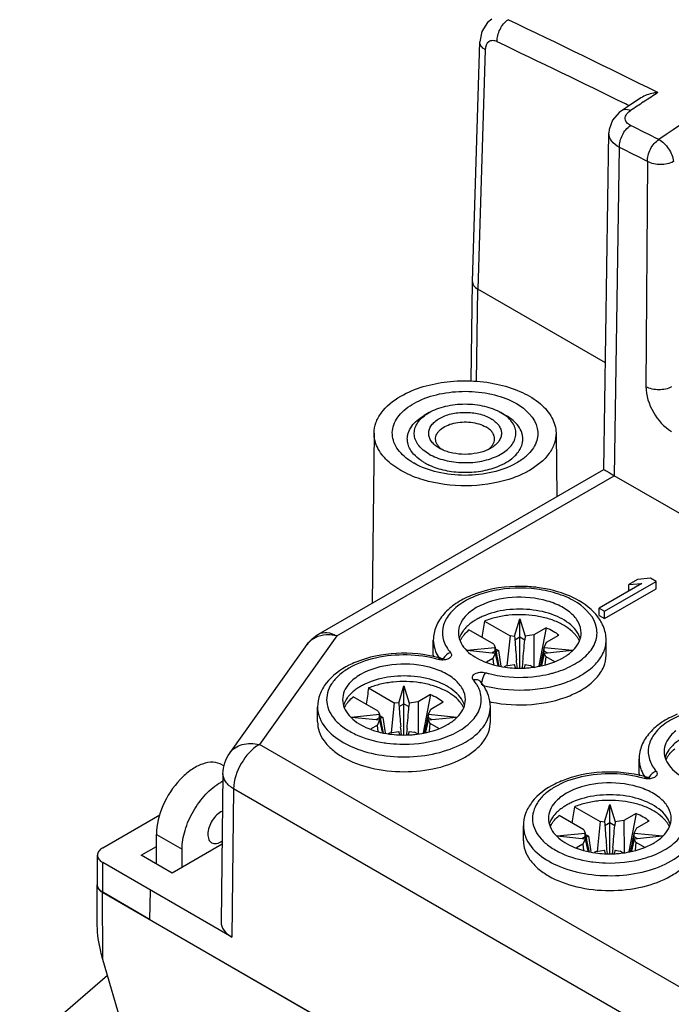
# Model space of a CAD drawing. Header units: millimetres. Extents: x 0 to 594, y 0 to 439.
# Tile 22 of 57: x 443 to 461, y 348 to 375. Entities that reach past the tile are written whole.
import ezdxf

# ---------------------------------------------------------------- set-up
doc = ezdxf.new("R2010")
doc.units = ezdxf.units.MM
doc.header["$LTSCALE"] = 32.67
doc.layers.get('0').update_dxf_attribs({"linetype": 'CONTINUOUS'})

msp = doc.modelspace()

# ---------------------------------------------------------------- linework, layer by layer
at = {"color": 7, "linetype": 'Continuous'}
for p, q in [((455.157, 368.102), (455.356, 374.69)), ((455.502, 374.477), (455.303, 367.892)), ((459.466, 372.943), (459.273, 372.817)), ((459.454, 372.936), (459.355, 372.985)), ((459.785, 373.152), (459.466, 372.943)), ((459.858, 373.041), (459.875, 373.052)), ((458.762, 362.934), (458.902, 372.193)), ((459.058, 362.764), (459.195, 371.79)), ((459.968, 371.405), (459.921, 365.214)), ((455.115, 365.372), (455.157, 368.099)), ((455.265, 365.355), (455.303, 367.892)), ((458.806, 365.87), (455.303, 367.892)), ((453.962, 364.503), (453.827, 364.425)), ((455.937, 364.503), (456.072, 364.425)), ((452.45, 363.941), (452.4, 359.265)), ((457.45, 363.941), (457.468, 362.192)), ((450.923, 358.413), (458.766, 362.941)), ((453.548, 363.109), (453.535, 363.116)), ((451.423, 358.363), (459.052, 362.768)), ((504.587, 336.479), (459.052, 362.768)), ((460.05, 359.947), (459.689, 359.912)), ((460.2, 359.86), (460.05, 359.947)), ((459.809, 359.808), (458.636, 359.13)), ((458.786, 359.043), (460.2, 359.86)), ((459.689, 359.912), (459.448, 359.773)), ((459.448, 359.773), (459.809, 359.808)), ((459.448, 359.599), (459.448, 359.773)), ((460.2, 359.656), (460.2, 359.86)), ((458.786, 358.839), (460.2, 359.656)), ((458.636, 358.926), (458.636, 359.13)), ((458.636, 359.13), (458.786, 359.043)), ((458.636, 358.926), (458.786, 358.839)), ((458.786, 358.839), (458.786, 359.043)), ((455.481, 358.771), (456.186, 358.365)), ((456.308, 358.355), (456.452, 358.829)), ((456.452, 357.489), (456.452, 358.829)), ((456.452, 358.829), (456.597, 358.355)), ((451.423, 358.363), (449.295, 355.38)), ((455.739, 358.133), (455.057, 358.527)), ((456.186, 358.365), (456.102, 357.545)), ((456.312, 358.35), (456.186, 358.365)), ((456.312, 358.35), (456.308, 358.355)), ((456.318, 358.259), (456.452, 358.337)), ((456.452, 358.337), (456.589, 358.258)), ((456.597, 358.355), (456.589, 358.258)), ((456.838, 358.393), (456.597, 358.355)), ((457.177, 358.589), (456.838, 358.393)), ((456.838, 358.393), (456.844, 357.513)), ((457.177, 358.589), (456.979, 357.539)), ((457.192, 358.189), (457.531, 358.385)), ((448.481, 355.144), (450.609, 358.127)), ((454.077, 357.839), (454.077, 358.248)), ((455.739, 358.133), (455.777, 358.049)), ((457.127, 358.049), (457.192, 358.189)), ((458.827, 357.839), (458.827, 358.248)), ((454.998, 357.97), (455.777, 358.049)), ((455.777, 357.882), (455.01, 357.96)), ((455.777, 357.947), (455.682, 357.892)), ((455.777, 357.882), (455.713, 357.743)), ((455.777, 357.947), (455.777, 358.049)), ((455.877, 357.548), (455.777, 357.947)), ((455.785, 358.01), (455.868, 357.962)), ((455.868, 357.962), (455.933, 357.537)), ((457.028, 357.548), (457.127, 357.947)), ((457.127, 357.947), (457.127, 358.049)), ((457.127, 358.049), (457.906, 357.97)), ((457.894, 357.96), (457.127, 357.882)), ((457.223, 357.892), (457.127, 357.947)), ((457.166, 357.799), (457.127, 357.882)), ((457.166, 357.799), (457.146, 357.57)), ((457.166, 357.799), (457.404, 357.661)), ((454.37, 357.752), (454.375, 357.754)), ((455.713, 357.743), (455.542, 357.644)), ((455.713, 357.743), (455.733, 357.575)), ((456.031, 357.519), (456.066, 357.539)), ((456.066, 357.539), (456.308, 357.576)), ((456.334, 357.489), (456.308, 357.576)), ((456.597, 357.576), (456.57, 357.489)), ((456.597, 357.576), (456.742, 357.554)), ((456.82, 357.509), (456.742, 357.554)), ((453.126, 356.518), (453.27, 356.992)), ((453.27, 355.652), (453.27, 356.992)), ((453.27, 356.992), (453.415, 356.518)), ((452.299, 356.934), (453.004, 356.528)), ((453.996, 356.752), (453.656, 356.556)), ((453.996, 356.752), (453.797, 355.702)), ((452.557, 356.296), (451.875, 356.689)), ((453.004, 356.528), (452.92, 355.707)), ((453.13, 356.513), (453.004, 356.528)), ((453.13, 356.513), (453.126, 356.518)), ((453.136, 356.422), (453.27, 356.5)), ((453.27, 356.5), (453.407, 356.421)), ((453.415, 356.518), (453.407, 356.421)), ((453.656, 356.556), (453.415, 356.518)), ((453.656, 356.556), (453.662, 355.676)), ((454.01, 356.352), (454.349, 356.548)), ((450.895, 356.002), (450.895, 356.41)), ((451.816, 356.133), (452.595, 356.212)), ((452.557, 356.296), (452.595, 356.212)), ((452.595, 356.11), (452.595, 356.212)), ((452.603, 356.173), (452.686, 356.125)), ((453.945, 356.212), (454.01, 356.352)), ((453.945, 356.11), (453.945, 356.212)), ((453.945, 356.212), (454.724, 356.133)), ((455.645, 356.002), (455.645, 356.41)), ((452.595, 356.045), (451.828, 356.123)), ((452.531, 355.906), (452.36, 355.807)), ((452.595, 356.11), (452.5, 356.055)), ((452.595, 356.045), (452.531, 355.906)), ((452.531, 355.906), (452.551, 355.738)), ((452.695, 355.711), (452.595, 356.11)), ((452.686, 356.125), (452.751, 355.7)), ((453.846, 355.711), (453.945, 356.11)), ((454.712, 356.123), (453.945, 356.045)), ((454.041, 356.055), (453.945, 356.11)), ((453.984, 355.962), (453.945, 356.045)), ((453.984, 355.962), (453.964, 355.733)), ((453.984, 355.962), (454.222, 355.824)), ((452.849, 355.682), (452.884, 355.702)), ((452.884, 355.702), (453.126, 355.739)), ((453.152, 355.652), (453.126, 355.739)), ((453.415, 355.739), (453.388, 355.652)), ((453.415, 355.739), (453.56, 355.717)), ((453.638, 355.672), (453.56, 355.717)), ((491.791, 330.846), (449.295, 355.38)), ((448.275, 354.821), (448.328, 354.79)), ((459.734, 354.573), (459.734, 354.982)), ((448.295, 354.576), (448.244, 350.5)), ((460.027, 354.486), (460.032, 354.488)), ((448.588, 354.162), (448.537, 350.087)), ((491.083, 329.628), (448.588, 354.162)), ((458.782, 353.252), (458.927, 353.726)), ((458.927, 352.386), (458.927, 353.726)), ((458.927, 353.726), (459.072, 353.252)), ((457.956, 353.668), (458.66, 353.262)), ((459.652, 353.486), (459.313, 353.29)), ((459.652, 353.486), (459.454, 352.436)), ((444.992, 352.542), (446.562, 353.449)), ((458.214, 353.03), (457.532, 353.424)), ((458.66, 353.262), (458.577, 352.442)), ((458.787, 353.247), (458.66, 353.262)), ((458.787, 353.247), (458.782, 353.252)), ((458.793, 353.156), (458.927, 353.234)), ((458.927, 353.234), (459.064, 353.155)), ((459.072, 353.252), (459.064, 353.155)), ((459.313, 353.29), (459.072, 353.252)), ((459.313, 353.29), (459.319, 352.41)), ((459.667, 353.086), (460.006, 353.282)), ((446.464, 352.095), (446.464, 352.91)), ((446.464, 352.91), (447.171, 352.501)), ((456.552, 352.736), (456.552, 353.145)), ((457.473, 352.867), (458.252, 352.946)), ((458.214, 353.03), (458.252, 352.946)), ((458.252, 352.844), (458.252, 352.946)), ((459.602, 352.946), (459.667, 353.086)), ((459.602, 352.844), (459.602, 352.946)), ((459.602, 352.946), (460.381, 352.867)), ((448.271, 352.639), (446.896, 351.845)), ((458.252, 352.779), (457.485, 352.857)), ((458.188, 352.64), (458.016, 352.541)), ((458.252, 352.844), (458.157, 352.789)), ((458.252, 352.779), (458.188, 352.64)), ((458.188, 352.64), (458.208, 352.472)), ((458.352, 352.445), (458.252, 352.844)), ((458.26, 352.907), (458.343, 352.859)), ((458.343, 352.859), (458.408, 352.434)), ((459.503, 352.445), (459.602, 352.844)), ((460.369, 352.857), (459.602, 352.779)), ((459.698, 352.789), (459.602, 352.844)), ((459.641, 352.696), (459.602, 352.779)), ((459.641, 352.696), (459.621, 352.467)), ((459.641, 352.696), (459.879, 352.558)), ((446.047, 352.335), (446.464, 352.576)), ((447.171, 352.004), (447.171, 352.501)), ((458.506, 352.416), (458.541, 352.436)), ((458.541, 352.436), (458.782, 352.473)), ((458.809, 352.386), (458.782, 352.473)), ((459.072, 352.473), (459.045, 352.386)), ((459.072, 352.473), (459.216, 352.451)), ((459.295, 352.406), (459.216, 352.451)), ((444.845, 351.522), (444.845, 352.338)), ((444.992, 351.318), (444.992, 352.134)), ((448.537, 350.087), (444.992, 352.134)), ((446.896, 351.845), (446.047, 352.335)), ((444.841, 350.399), (444.833, 351.52)), ((444.993, 349.467), (444.979, 351.318)), ((444.979, 351.318), (494.619, 322.659)), ((446.294, 350.562), (444.992, 351.318)), ((446.288, 350.562), (446.3, 351.379)), ((446.294, 350.562), (493.31, 323.418)), ((446.288, 345.02), (444.993, 349.467)), ((445.119, 349.034), (442.707, 346.945))]:
    msp.add_line(p, q, dxfattribs=at)
for points in [[(455.683, 375.314), (455.57, 375.222), (455.414, 374.98), (455.356, 374.69)], [(459.273, 372.817), (459.184, 372.75), (459, 372.536), (458.91, 372.285), (458.902, 372.192)]]:
    msp.add_lwpolyline(points, dxfattribs=at)
for centre, radius, start, end in [((291.918, 32.559), 380.052, 63.70954, 64.3999), ((292.063, 32.879), 379.023, 63.80821, 64.40018), ((556.549, 226.731), 174.285, 122.2682, 123.53248), ((556.679, 225.232), 176.697, 123.07412, 123.21988), ((557.126, 224.55), 177.513, 123.22657, 123.3652), ((287.295, 25.191), 387.562, 63.49225, 63.62004), ((287.192, 24.996), 387.105, 63.49172, 63.61952), ((455.706, 364.338), 1.385, 307.5731, 313.2474), ((454.7, 364.667), 1.769, 245.3638, 245.7177), ((454.716, 364.704), 1.809, 245.7201, 247.2498), ((455.178, 364.715), 1.821, 292.7538, 294.2729), ((456.461, 355.917), 3.807, 82.9168, 85.3092), ((456.099, 357.355), 1.683, 115.8702, 119.951), ((456.177, 357.198), 1.859, 114.0178, 115.9081), ((457.462, 358.026), 1.428, 37.3405, 44.1803), ((457.598, 358.131), 1.256, 30.0998, 37.3331), ((481.566, 360.021), 25.31, 183.7854, 183.9925), ((455.461, 357.917), 0.718, 150.1459, 153.4813), ((488.237, 360.511), 31.998, 184.0366, 185.0292), ((394.329, 363.277), 62.462, 354.83441, 355.3918), ((457.43, 357.91), 0.733, 26.5708, 32.6216), ((454.871, 357.839), 0.794, 179.9815, 183.7978), ((469.112, 360.444), 13.548, 190.1799, 192.3432), ((472.93, 361.589), 17.548, 192.1955, 193.3002), ((456.312, 356.75), 1.291, 110.1221, 113.4466), ((434.099, 362.54), 23.462, 347.7116, 348.9644), ((447.44, 359.79), 9.873, 346.9064, 348.8605), ((452.933, 355.225), 2.611, 112.2797, 116.7666), ((453.392, 354.638), 3.237, 74.0583, 75.0979), ((454.597, 357.619), 0.276, 151.8092, 158.0471), ((434.74, 355.171), 21.769, 6.1125, 6.6857), ((486.669, 354.245), 30.324, 173.5476, 173.8585), ((456.447, 360.311), 2.833, 262.1127, 267.1615), ((456.451, 360.388), 2.911, 267.143, 267.8915), ((456.452, 360.41), 2.933, 267.8922, 272.1095), ((456.453, 360.391), 2.914, 272.1096, 272.8572), ((456.456, 360.339), 2.862, 272.8492, 275.9666), ((456.547, 360.321), 3.087, 283.1778, 285.3598), ((452.917, 355.518), 1.683, 115.8702, 119.951), ((452.995, 355.361), 1.859, 114.0178, 115.9081), ((454.471, 356.533), 0.941, 27.0018, 33.331), ((454.33, 356.23), 1.363, 36.1801, 40.6309), ((452.279, 356.08), 0.718, 150.1459, 153.4813), ((478.384, 358.184), 25.31, 183.7854, 183.9925), ((454.248, 356.073), 0.733, 26.5708, 32.6216), ((456.392, 360.132), 3.66, 257.6859, 258.548), ((465.93, 358.607), 13.548, 190.1799, 192.3432), ((485.055, 358.674), 31.998, 184.0366, 185.0292), ((391.147, 361.44), 62.462, 354.83441, 355.3918), ((430.917, 360.703), 23.462, 347.7116, 348.9644), ((469.748, 359.752), 17.548, 192.1955, 193.3002), ((453.13, 354.913), 1.291, 110.1221, 113.4466), ((444.258, 357.953), 9.873, 346.9064, 348.8605), ((453.265, 358.474), 2.833, 262.1127, 267.1615), ((453.269, 358.551), 2.911, 267.143, 267.8915), ((453.27, 358.573), 2.933, 267.8922, 272.1095), ((431.558, 353.334), 21.769, 6.1125, 6.6857), ((483.487, 352.408), 30.324, 173.5476, 173.8585), ((453.271, 358.554), 2.914, 272.1096, 272.8572), ((453.274, 358.502), 2.862, 272.8492, 275.9666), ((453.249, 358.847), 3.458, 261.299, 262.5726), ((461.118, 354.651), 0.718, 150.1459, 153.4813), ((460.528, 354.573), 0.794, 179.9815, 183.7978), ((448.906, 353.172), 1.347, 117.0614, 120.0198), ((458.59, 351.96), 2.611, 112.2797, 116.7666), ((459.049, 351.372), 3.237, 74.0583, 75.0979), ((460.254, 354.353), 0.276, 151.8092, 158.0471), ((458.574, 352.252), 1.683, 115.8702, 119.951), ((458.652, 352.095), 1.859, 114.0178, 115.9081), ((484.041, 354.918), 25.31, 183.7854, 183.9925), ((459.905, 352.807), 0.733, 26.5708, 32.6216), ((457.936, 352.814), 0.718, 150.1459, 153.4813), ((471.587, 355.341), 13.548, 190.1799, 192.3432), ((490.712, 355.408), 31.998, 184.0366, 185.0292), ((396.804, 358.174), 62.462, 354.83441, 355.3918), ((436.574, 357.437), 23.462, 347.7116, 348.9644), ((475.405, 356.486), 17.548, 192.1955, 193.3002), ((458.787, 351.647), 1.291, 110.1221, 113.4466), ((449.915, 354.687), 9.873, 346.9064, 348.8605), ((458.922, 355.208), 2.833, 262.1127, 267.1615), ((458.926, 355.285), 2.911, 267.143, 267.8915), ((458.927, 355.307), 2.933, 267.8922, 272.1095), ((437.215, 350.068), 21.769, 6.1125, 6.6857), ((489.144, 349.142), 30.324, 173.5476, 173.8585), ((458.928, 355.288), 2.914, 272.1096, 272.8572), ((458.931, 355.236), 2.862, 272.8492, 275.9666), ((458.906, 355.581), 3.458, 261.299, 262.5726)]:
    msp.add_arc(centre, radius, start, end, dxfattribs=at)
for centre, major_axis, ratio, start_param, end_param in [((455.657, 368.096), (0.5, 0), 0.577166, 3.124534, 3.926843), ((455.657, 368.096), (0.5, 0), 0.577298, 3.133075, 3.926957), ((455.122, 340.148), (2.097, 25.077), 0.070395, 0.739655, 0.765981), ((451.94, 338.31), (2.097, 25.077), 0.070395, 0.739655, 0.765981), ((457.597, 335.045), (2.097, 25.077), 0.070395, 0.739655, 0.765981), ((445.333, 351.522), (0.5, 0), 0.577342, 3.018018, 3.926957), ((449.244, 350.495), (1, 0), 0.577313, 3.133967, 3.926948)]:
    msp.add_ellipse(centre, major_axis=major_axis, ratio=ratio, start_param=start_param, end_param=end_param, dxfattribs=at)
for points, knots in [([(455.832, 374.695), (455.826, 374.811), (455.887, 375.046), (456.037, 375.238), (456.134, 375.302)], [0, 0, 0, 0, 0.502568, 1, 1, 1, 1]), ([(455.502, 374.477), (455.46, 374.503), (455.388, 374.56), (455.355, 374.65), (455.356, 374.69)], [0, 0, 0, 0, 0.552259, 1, 1, 1, 1]), ([(455.832, 374.695), (455.793, 374.714), (455.715, 374.738), (455.548, 374.696), (455.505, 374.558), (455.502, 374.477)], [0, 0, 0, 0, 0.26958, 0.497498, 1, 1, 1, 1]), ([(460.251, 373.298), (460.209, 373.295), (460.047, 373.274), (459.887, 373.219), (459.785, 373.152)], [0, 0, 0, 0, 0.256155, 1, 1, 1, 1]), ([(459.273, 372.817), (459.287, 372.826), (459.36, 372.857), (459.444, 372.833), (459.499, 372.805)], [0, 0, 0, 0, 0.21729, 1, 1, 1, 1]), ([(459.357, 372.543), (459.345, 372.588), (459.367, 372.702), (459.45, 372.773), (459.499, 372.805)], [0, 0, 0, 0, 0.440452, 1, 1, 1, 1]), ([(459.195, 371.79), (459.189, 371.906), (459.252, 372.14), (459.401, 372.331), (459.498, 372.395)], [0, 0, 0, 0, 0.500603, 1, 1, 1, 1]), ([(459.498, 372.395), (459.48, 372.404), (459.421, 372.439), (459.371, 372.496), (459.357, 372.543)], [0, 0, 0, 0, 0.286032, 1, 1, 1, 1]), ([(459.195, 371.79), (459.112, 371.835), (458.967, 371.94), (458.901, 372.114), (458.902, 372.192)], [0, 0, 0, 0, 0.549169, 1, 1, 1, 1]), ([(459.968, 371.405), (459.962, 371.461), (459.979, 371.58), (460.041, 371.747), (460.14, 371.898), (460.227, 371.977), (460.272, 372.01)], [0, 0, 0, 0, 0.240019, 0.50084, 0.761762, 1, 1, 1, 1]), ([(460.272, 372.01), (460.383, 371.954), (460.563, 371.765), (460.667, 371.526), (460.675, 371.401)], [0, 0, 0, 0, 0.500095, 1, 1, 1, 1]), ([(460.675, 371.401), (460.57, 371.342), (460.321, 371.296), (460.073, 371.344), (459.968, 371.405)], [0, 0, 0, 0, 0.499394, 1, 1, 1, 1]), ([(453.182, 364.953), (453.567, 365.176), (454.256, 365.363), (455.185, 365.39), (455.887, 365.292), (456.513, 365.085), (457.015, 364.781), (457.358, 364.396), (457.448, 364.086), (457.449, 363.942)], [0, 0, 0, 0, 0.269282, 0.416656, 0.561299, 0.695344, 0.813067, 0.912874, 1, 1, 1, 1]), ([(453.276, 363.3), (453.156, 363.406), (453.004, 363.598), (452.939, 363.898), (452.972, 364.199), (453.217, 364.562), (453.708, 364.868), (454.342, 365.059), (455.05, 365.11), (455.745, 365.019), (456.177, 364.857), (456.364, 364.749)], [0, 0, 0, 0, 0.102023, 0.147632, 0.192775, 0.291695, 0.41317, 0.55596, 0.710179, 0.862446, 1, 1, 1, 1]), ([(459.921, 365.214), (459.92, 364.972), (460.082, 364.491), (460.413, 364.107), (460.622, 363.986)], [0, 0, 0, 0, 0.500569, 1, 1, 1, 1]), ([(460.628, 365.211), (460.523, 365.151), (460.274, 365.105), (460.026, 365.154), (459.921, 365.214)], [0, 0, 0, 0, 0.499429, 1, 1, 1, 1]), ([(452.45, 363.941), (452.451, 364.036), (452.487, 364.232), (452.699, 364.616), (452.976, 364.834), (453.182, 364.953)], [0, 0, 0, 0, 0.218398, 0.452389, 1, 1, 1, 1]), ([(453.962, 364.503), (454.029, 364.542), (454.177, 364.611), (454.418, 364.684), (454.679, 364.729), (454.95, 364.744), (455.22, 364.729), (455.481, 364.684), (455.722, 364.611), (455.87, 364.542), (455.937, 364.503)], [0, 0, 0, 0, 0.114153, 0.237324, 0.366973, 0.499998, 0.633023, 0.762674, 0.885842, 1, 1, 1, 1]), ([(456.364, 364.749), (456.62, 364.601), (456.989, 364.255), (456.934, 363.654), (456.76, 363.428), (456.655, 363.329)], [0, 0, 0, 0, 0.52071, 0.745927, 1, 1, 1, 1]), ([(453.362, 363.777), (453.362, 363.807), (453.367, 363.868), (453.399, 363.99), (453.48, 364.139), (453.631, 364.298), (453.757, 364.385), (453.827, 364.425)], [0, 0, 0, 0, 0.108163, 0.218365, 0.451368, 0.710421, 1, 1, 1, 1]), ([(453.962, 363.362), (453.906, 363.394), (453.803, 363.464), (453.677, 363.589), (453.591, 363.727), (453.549, 363.873), (453.553, 364.022), (453.605, 364.167), (453.7, 364.302), (453.784, 364.38), (453.832, 364.416)], [0, 0, 0, 0, 0.148166, 0.282111, 0.403393, 0.515909, 0.625698, 0.739571, 0.863202, 1, 1, 1, 1]), ([(453.832, 364.416), (453.842, 364.424), (453.884, 364.455), (453.928, 364.483), (453.962, 364.503)], [0, 0, 0, 0, 0.242955, 1, 1, 1, 1]), ([(454.242, 363.524), (454.199, 363.549), (454.119, 363.604), (454.024, 363.704), (453.964, 363.815), (453.943, 363.932), (453.964, 364.05), (454.024, 364.16), (454.119, 364.26), (454.245, 364.347), (454.397, 364.418), (454.569, 364.47), (454.756, 364.502), (454.95, 364.513), (455.143, 364.502), (455.33, 364.47), (455.502, 364.418), (455.608, 364.369), (455.657, 364.341)], [0, 0, 0, 0, 0.06038, 0.114392, 0.162974, 0.208346, 0.253718, 0.3023, 0.356315, 0.416695, 0.483281, 0.555128, 0.630753, 0.708347, 0.785941, 0.861567, 0.933411, 1, 1, 1, 1]), ([(453.962, 363.362), (454.026, 363.325), (454.167, 363.259), (454.395, 363.187), (454.642, 363.141), (454.9, 363.122), (455.16, 363.13), (455.412, 363.166), (455.649, 363.229), (455.861, 363.315), (456.043, 363.423), (456.188, 363.549), (456.276, 363.67), (456.32, 363.77), (456.341, 363.846), (456.349, 363.922), (456.344, 363.998), (456.327, 364.074), (456.287, 364.175), (456.205, 364.297), (456.117, 364.378), (456.067, 364.416)], [0, 0, 0, 0, 0.066366, 0.137799, 0.212982, 0.290289, 0.36794, 0.44413, 0.517162, 0.58558, 0.648331, 0.704962, 0.75586, 0.779633, 0.802618, 0.825164, 0.847655, 0.870482, 0.894006, 0.944202, 1, 1, 1, 1]), ([(455.657, 364.341), (455.701, 364.315), (455.78, 364.26), (455.875, 364.16), (455.935, 364.05), (455.956, 363.932), (455.935, 363.815), (455.875, 363.704), (455.78, 363.604), (455.701, 363.549), (455.657, 363.524)], [0, 0, 0, 0, 0.144905, 0.274526, 0.391117, 0.500003, 0.608888, 0.725477, 0.855101, 1, 1, 1, 1]), ([(456.067, 364.416), (456.057, 364.424), (456.016, 364.455), (455.972, 364.483), (455.937, 364.503)], [0, 0, 0, 0, 0.243078, 1, 1, 1, 1]), ([(456.537, 363.777), (456.537, 363.807), (456.532, 363.868), (456.5, 363.99), (456.419, 364.139), (456.268, 364.298), (456.142, 364.385), (456.072, 364.425)], [0, 0, 0, 0, 0.108163, 0.218364, 0.45137, 0.71041, 1, 1, 1, 1]), ([(454.139, 363.778), (454.139, 363.801), (454.145, 363.848), (454.172, 363.916), (454.216, 363.981), (454.299, 364.064), (454.44, 364.15), (454.643, 364.218), (454.871, 364.25), (455.105, 364.244), (455.327, 364.199), (455.463, 364.143), (455.523, 364.109)], [0, 0, 0, 0, 0.04286, 0.087489, 0.135322, 0.187286, 0.304551, 0.438222, 0.58257, 0.729726, 0.871318, 1, 1, 1, 1]), ([(455.76, 363.778), (455.76, 363.809), (455.749, 363.873), (455.7, 363.963), (455.623, 364.044), (455.558, 364.088), (455.523, 364.109)], [0, 0, 0, 0, 0.217771, 0.450953, 0.710189, 1, 1, 1, 1]), ([(453.802, 362.65), (453.609, 362.708), (453.254, 362.848), (452.813, 363.149), (452.519, 363.518), (452.448, 363.807), (452.45, 363.941)], [0, 0, 0, 0, 0.303794, 0.570039, 0.797797, 1, 1, 1, 1]), ([(453.382, 363.633), (453.378, 363.645), (453.367, 363.692), (453.362, 363.741), (453.362, 363.777)], [0, 0, 0, 0, 0.252913, 1, 1, 1, 1]), ([(454.316, 363.486), (454.289, 363.505), (454.24, 363.547), (454.183, 363.619), (454.147, 363.697), (454.139, 363.751), (454.139, 363.778)], [0, 0, 0, 0, 0.28305, 0.540004, 0.775966, 1, 1, 1, 1]), ([(455.583, 363.486), (455.61, 363.505), (455.659, 363.547), (455.716, 363.619), (455.752, 363.697), (455.76, 363.751), (455.76, 363.778)], [0, 0, 0, 0, 0.283045, 0.54003, 0.775985, 1, 1, 1, 1]), ([(456.518, 363.633), (456.521, 363.645), (456.532, 363.692), (456.537, 363.741), (456.537, 363.777)], [0, 0, 0, 0, 0.252914, 1, 1, 1, 1]), ([(457.449, 363.942), (457.451, 363.846), (457.417, 363.645), (457.207, 363.254), (456.926, 363.032), (456.717, 362.912)], [0, 0, 0, 0, 0.218466, 0.452147, 1, 1, 1, 1]), ([(453.535, 363.361), (453.499, 363.402), (453.437, 363.487), (453.395, 363.585), (453.382, 363.633)], [0, 0, 0, 0, 0.51917, 1, 1, 1, 1]), ([(454.316, 363.485), (454.31, 363.488), (454.285, 363.501), (454.26, 363.514), (454.242, 363.524)], [0, 0, 0, 0, 0.254535, 1, 1, 1, 1]), ([(455.582, 363.485), (455.488, 363.441), (455.279, 363.376), (454.95, 363.344), (454.67, 363.371), (454.46, 363.426), (454.362, 363.464), (454.316, 363.485)], [0, 0, 0, 0, 0.240146, 0.499795, 0.759439, 0.883217, 1, 1, 1, 1]), ([(455.657, 363.524), (455.651, 363.521), (455.626, 363.507), (455.602, 363.494), (455.582, 363.485)], [0, 0, 0, 0, 0.245558, 1, 1, 1, 1]), ([(456.364, 363.361), (456.4, 363.402), (456.463, 363.487), (456.504, 363.585), (456.518, 363.633)], [0, 0, 0, 0, 0.51917, 1, 1, 1, 1]), ([(453.535, 363.116), (453.511, 363.13), (453.421, 363.185), (453.335, 363.248), (453.276, 363.3)], [0, 0, 0, 0, 0.260126, 1, 1, 1, 1]), ([(453.827, 363.129), (453.798, 363.145), (453.693, 363.211), (453.596, 363.292), (453.535, 363.361)], [0, 0, 0, 0, 0.266816, 1, 1, 1, 1]), ([(455.927, 363.055), (455.956, 363.068), (456.063, 363.119), (456.165, 363.183), (456.234, 363.238)], [0, 0, 0, 0, 0.26337, 1, 1, 1, 1]), ([(456.234, 363.238), (456.246, 363.248), (456.292, 363.286), (456.335, 363.328), (456.364, 363.361)], [0, 0, 0, 0, 0.258637, 1, 1, 1, 1]), ([(456.551, 363.24), (456.535, 363.229), (456.471, 363.181), (456.404, 363.138), (456.351, 363.109)], [0, 0, 0, 0, 0.242503, 1, 1, 1, 1]), ([(456.351, 363.109), (456.151, 362.995), (455.689, 362.83), (454.95, 362.75), (454.211, 362.83), (453.748, 362.995), (453.548, 363.109)], [0, 0, 0, 0, 0.237489, 0.499979, 0.762448, 1, 1, 1, 1]), ([(453.827, 363.129), (453.838, 363.123), (453.882, 363.098), (453.927, 363.075), (453.962, 363.059)], [0, 0, 0, 0, 0.244827, 1, 1, 1, 1]), ([(454.016, 363.035), (454.086, 363.006), (454.231, 362.955), (454.541, 362.882), (454.95, 362.846), (455.358, 362.882), (455.668, 362.955), (455.813, 363.006), (455.883, 363.035)], [0, 0, 0, 0, 0.118015, 0.241966, 0.5, 0.758034, 0.881986, 1, 1, 1, 1]), ([(458.762, 362.939), (458.739, 362.951), (458.961, 362.825), (458.982, 362.809), (459.058, 362.764)], [0, 0, 0, 0, 0.228856, 1, 1, 1, 1]), ([(456.148, 362.666), (455.772, 362.547), (454.977, 362.436), (454.181, 362.537), (453.802, 362.65)], [0, 0, 0, 0, 0.499061, 1, 1, 1, 1]), ([(456.717, 362.912), (456.675, 362.887), (456.492, 362.789), (456.299, 362.713), (456.148, 362.666)], [0, 0, 0, 0, 0.23822, 1, 1, 1, 1]), ([(456.92, 359.648), (456.53, 359.699), (455.94, 359.682), (455.225, 359.473), (454.79, 359.241), (454.474, 358.944), (454.31, 358.591), (454.336, 358.215), (454.466, 358.003), (454.548, 357.908)], [0, 0, 0, 0, 0.316113, 0.464057, 0.595983, 0.709146, 0.806671, 0.899071, 1, 1, 1, 1]), ([(456.772, 359.711), (456.628, 359.723), (456.069, 359.738), (455.501, 359.634), (455.118, 359.475)], [0, 0, 0, 0, 0.258162, 1, 1, 1, 1]), ([(458.485, 359.021), (458.3, 359.213), (457.796, 359.52), (457.234, 359.657), (456.93, 359.695)], [0, 0, 0, 0, 0.465446, 1, 1, 1, 1]), ([(455.118, 359.475), (454.971, 359.414), (454.698, 359.273), (454.36, 358.988), (454.132, 358.641), (454.077, 358.376), (454.077, 358.248)], [0, 0, 0, 0, 0.280855, 0.537151, 0.773522, 1, 1, 1, 1]), ([(458.14, 358.452), (458.14, 358.549), (458.081, 358.76), (457.851, 359.021), (457.512, 359.227), (456.933, 359.42), (456.144, 359.46), (455.52, 359.291), (455.259, 359.141)], [0, 0, 0, 0, 0.087147, 0.18686, 0.304537, 0.438678, 0.730127, 1, 1, 1, 1]), ([(457.365, 357.344), (457.552, 357.395), (457.893, 357.524), (458.309, 357.815), (458.565, 358.183), (458.612, 358.766), (458.135, 359.261), (457.517, 359.534), (457.127, 359.622), (456.92, 359.648)], [0, 0, 0, 0, 0.147938, 0.275453, 0.38255, 0.47894, 0.698455, 0.841059, 1, 1, 1, 1]), ([(454.949, 358.894), (454.892, 358.83), (454.8, 358.693), (454.765, 358.529), (454.765, 358.452)], [0, 0, 0, 0, 0.523505, 1, 1, 1, 1]), ([(457.956, 358.567), (457.83, 358.71), (457.462, 358.943), (456.81, 359.107), (456.099, 359.108), (455.631, 358.99), (455.421, 358.896)], [0, 0, 0, 0, 0.212753, 0.469355, 0.743082, 1, 1, 1, 1]), ([(457.984, 358.392), (457.927, 358.46), (457.824, 358.552), (457.668, 358.655), (457.483, 358.752), (457.222, 358.85), (456.881, 358.923), (456.521, 358.954), (456.158, 358.94), (455.808, 358.882), (455.586, 358.813), (455.481, 358.771)], [0, 0, 0, 0, 0.099181, 0.153544, 0.210959, 0.333936, 0.465538, 0.602101, 0.739467, 0.8734, 1, 1, 1, 1]), ([(455.259, 358.814), (455.228, 358.796), (455.116, 358.726), (455.013, 358.64), (454.949, 358.567)], [0, 0, 0, 0, 0.2662, 1, 1, 1, 1]), ([(458.827, 358.248), (458.827, 358.381), (458.788, 358.562), (458.707, 358.721), (458.685, 358.76)], [0, 0, 0, 0, 0.744918, 1, 1, 1, 1]), ([(451.139, 358.391), (451.033, 358.386), (450.829, 358.341), (450.665, 358.206), (450.609, 358.127)], [0, 0, 0, 0, 0.521694, 1, 1, 1, 1]), ([(450.923, 358.413), (450.991, 358.452), (451.175, 358.48), (451.34, 358.411), (451.423, 358.363)], [0, 0, 0, 0, 0.449201, 1, 1, 1, 1]), ([(451.423, 358.363), (451.399, 358.369), (451.306, 358.388), (451.21, 358.395), (451.139, 358.391)], [0, 0, 0, 0, 0.256674, 1, 1, 1, 1]), ([(454.765, 358.452), (454.765, 358.374), (454.8, 358.211), (454.892, 358.073), (454.949, 358.009)], [0, 0, 0, 0, 0.47658, 1, 1, 1, 1]), ([(454.949, 358.567), (454.93, 358.546), (454.862, 358.462), (454.811, 358.364), (454.789, 358.289)], [0, 0, 0, 0, 0.265637, 1, 1, 1, 1]), ([(454.838, 358.274), (454.843, 358.282), (454.861, 358.312), (454.881, 358.341), (454.897, 358.362)], [0, 0, 0, 0, 0.245339, 1, 1, 1, 1]), ([(454.897, 358.362), (454.908, 358.377), (454.957, 358.436), (455.012, 358.489), (455.057, 358.527)], [0, 0, 0, 0, 0.239933, 1, 1, 1, 1]), ([(457.177, 358.589), (457.244, 358.563), (457.368, 358.505), (457.482, 358.427), (457.531, 358.385)], [0, 0, 0, 0, 0.524095, 1, 1, 1, 1]), ([(458.116, 358.289), (458.109, 358.313), (458.072, 358.415), (458.01, 358.506), (457.956, 358.567)], [0, 0, 0, 0, 0.237592, 1, 1, 1, 1]), ([(457.956, 358.009), (458.012, 358.073), (458.104, 358.211), (458.14, 358.374), (458.14, 358.452)], [0, 0, 0, 0, 0.523505, 1, 1, 1, 1]), ([(458.047, 358.305), (458.043, 358.313), (458.023, 358.343), (458.001, 358.371), (457.984, 358.392)], [0, 0, 0, 0, 0.245162, 1, 1, 1, 1]), ([(455.423, 357.012), (455.8, 356.907), (456.581, 356.825), (457.527, 356.984), (458.17, 357.28), (458.531, 357.555), (458.769, 357.882), (458.827, 358.131), (458.827, 358.248)], [0, 0, 0, 0, 0.291282, 0.577024, 0.704178, 0.81596, 0.912813, 1, 1, 1, 1]), ([(454.213, 357.714), (453.936, 357.793), (453.355, 357.874), (452.512, 357.796), (451.873, 357.569), (451.481, 357.293), (451.275, 357.063), (451.155, 356.808), (451.124, 356.443), (451.316, 356.087), (451.629, 355.822), (452.069, 355.575), (452.456, 355.47), (452.726, 355.429)], [0, 0, 0, 0, 0.150288, 0.302305, 0.439277, 0.49864, 0.551343, 0.598627, 0.64326, 0.737836, 0.794212, 0.857332, 1, 1, 1, 1]), ([(454.225, 357.766), (453.847, 357.867), (453.067, 357.938), (452.295, 357.786), (451.944, 357.641)], [0, 0, 0, 0, 0.507068, 1, 1, 1, 1]), ([(454.115, 358.005), (454.122, 357.983), (454.153, 357.894), (454.199, 357.81), (454.239, 357.751)], [0, 0, 0, 0, 0.242599, 1, 1, 1, 1]), ([(454.548, 357.908), (454.565, 357.887), (454.588, 357.823), (454.517, 357.74), (454.406, 357.701), (454.318, 357.697), (454.272, 357.702)], [0, 0, 0, 0, 0.190553, 0.399113, 0.679753, 1, 1, 1, 1]), ([(454.949, 358.009), (455.072, 357.869), (455.432, 357.64), (455.835, 357.535), (456.058, 357.504)], [0, 0, 0, 0, 0.453608, 1, 1, 1, 1]), ([(455.665, 356.546), (456.031, 356.472), (456.769, 356.432), (457.651, 356.618), (458.237, 356.915), (458.563, 357.183), (458.776, 357.495), (458.827, 357.729), (458.827, 357.839)], [0, 0, 0, 0, 0.296513, 0.580099, 0.705374, 0.815808, 0.912312, 1, 1, 1, 1]), ([(457.645, 357.763), (457.676, 357.78), (457.788, 357.85), (457.891, 357.937), (457.956, 358.009)], [0, 0, 0, 0, 0.2662, 1, 1, 1, 1]), ([(451.758, 357.557), (451.521, 357.437), (451.193, 357.201), (450.939, 356.762), (450.895, 356.524), (450.895, 356.409)], [0, 0, 0, 0, 0.530056, 0.769223, 1, 1, 1, 1]), ([(454.958, 356.615), (454.958, 356.712), (454.899, 356.923), (454.669, 357.184), (454.331, 357.39), (453.751, 357.583), (452.962, 357.623), (452.338, 357.454), (452.077, 357.304)], [0, 0, 0, 0, 0.087147, 0.18686, 0.304537, 0.438678, 0.730127, 1, 1, 1, 1]), ([(454.213, 357.714), (454.218, 357.721), (454.236, 357.739), (454.264, 357.755), (454.281, 357.75)], [0, 0, 0, 0, 0.32908, 1, 1, 1, 1]), ([(454.281, 357.75), (454.286, 357.749), (454.307, 357.745), (454.329, 357.744), (454.346, 357.746)], [0, 0, 0, 0, 0.201982, 1, 1, 1, 1]), ([(456.753, 357.493), (456.836, 357.502), (457.144, 357.548), (457.448, 357.649), (457.645, 357.763)], [0, 0, 0, 0, 0.267071, 1, 1, 1, 1]), ([(454.774, 356.73), (454.648, 356.873), (454.28, 357.106), (453.628, 357.269), (452.917, 357.271), (452.449, 357.153), (452.239, 357.059)], [0, 0, 0, 0, 0.212753, 0.469355, 0.743082, 1, 1, 1, 1]), ([(455.175, 357.159), (455.155, 357.182), (455.134, 357.258), (455.231, 357.341), (455.36, 357.373), (455.461, 357.366), (455.51, 357.352)], [0, 0, 0, 0, 0.184212, 0.398869, 0.689138, 1, 1, 1, 1]), ([(455.51, 357.352), (455.498, 357.338), (455.448, 357.263), (455.42, 357.176), (455.407, 357.107)], [0, 0, 0, 0, 0.210708, 1, 1, 1, 1]), ([(455.51, 357.352), (455.542, 357.343), (455.673, 357.308), (455.806, 357.281), (455.907, 357.266)], [0, 0, 0, 0, 0.244918, 1, 1, 1, 1]), ([(455.907, 357.266), (456.243, 357.214), (456.701, 357.21), (457.144, 357.29), (457.251, 357.315)], [0, 0, 0, 0, 0.754152, 1, 1, 1, 1]), ([(451.767, 357.057), (451.71, 356.993), (451.618, 356.856), (451.583, 356.692), (451.583, 356.615)], [0, 0, 0, 0, 0.523505, 1, 1, 1, 1]), ([(452.077, 356.977), (452.046, 356.959), (451.934, 356.889), (451.831, 356.803), (451.767, 356.73)], [0, 0, 0, 0, 0.2662, 1, 1, 1, 1]), ([(454.802, 356.555), (454.745, 356.623), (454.642, 356.715), (454.486, 356.818), (454.301, 356.915), (454.04, 357.012), (453.699, 357.086), (453.339, 357.117), (452.976, 357.103), (452.626, 357.045), (452.404, 356.976), (452.299, 356.934)], [0, 0, 0, 0, 0.099181, 0.153544, 0.210959, 0.333936, 0.465538, 0.602101, 0.739467, 0.8734, 1, 1, 1, 1]), ([(455.175, 357.159), (455.21, 357.169), (455.28, 357.176), (455.344, 357.141), (455.365, 357.117)], [0, 0, 0, 0, 0.536416, 1, 1, 1, 1]), ([(455.593, 356.726), (455.565, 356.808), (455.513, 356.914), (455.448, 357.01), (455.43, 357.034)], [0, 0, 0, 0, 0.744515, 1, 1, 1, 1]), ([(451.767, 356.73), (451.748, 356.709), (451.68, 356.625), (451.629, 356.527), (451.607, 356.452)], [0, 0, 0, 0, 0.265637, 1, 1, 1, 1]), ([(453.996, 356.752), (454.062, 356.726), (454.186, 356.668), (454.3, 356.59), (454.349, 356.548)], [0, 0, 0, 0, 0.524095, 1, 1, 1, 1]), ([(454.191, 355.509), (454.386, 355.563), (454.74, 355.7), (455.165, 356.012), (455.409, 356.411), (455.401, 356.705), (455.362, 356.832)], [0, 0, 0, 0, 0.310765, 0.575793, 0.796912, 1, 1, 1, 1]), ([(454.934, 356.452), (454.927, 356.476), (454.89, 356.577), (454.828, 356.669), (454.774, 356.73)], [0, 0, 0, 0, 0.237592, 1, 1, 1, 1]), ([(451.583, 356.615), (451.583, 356.537), (451.618, 356.374), (451.71, 356.236), (451.767, 356.172)], [0, 0, 0, 0, 0.47658, 1, 1, 1, 1]), ([(451.656, 356.437), (451.661, 356.445), (451.679, 356.475), (451.699, 356.504), (451.715, 356.525)], [0, 0, 0, 0, 0.245339, 1, 1, 1, 1]), ([(451.715, 356.525), (451.726, 356.54), (451.775, 356.599), (451.83, 356.652), (451.875, 356.689)], [0, 0, 0, 0, 0.239933, 1, 1, 1, 1]), ([(454.774, 356.172), (454.83, 356.236), (454.922, 356.374), (454.958, 356.537), (454.958, 356.615)], [0, 0, 0, 0, 0.523505, 1, 1, 1, 1]), ([(454.865, 356.468), (454.861, 356.475), (454.841, 356.505), (454.819, 356.534), (454.802, 356.555)], [0, 0, 0, 0, 0.245162, 1, 1, 1, 1]), ([(462.577, 356.382), (462.187, 356.433), (461.596, 356.416), (460.882, 356.207), (460.447, 355.975), (460.131, 355.679), (459.967, 355.325), (459.993, 354.949), (460.123, 354.737), (460.205, 354.642)], [0, 0, 0, 0, 0.316113, 0.464057, 0.595983, 0.709146, 0.806671, 0.899071, 1, 1, 1, 1]), ([(450.895, 356.409), (450.895, 356.332), (450.911, 356.229), (450.944, 356.132), (450.954, 356.108)], [0, 0, 0, 0, 0.744321, 1, 1, 1, 1]), ([(450.954, 356.108), (451.105, 355.722), (451.753, 355.286), (452.684, 355.053), (453.529, 355.018), (454.338, 355.153), (455.021, 355.442), (455.509, 355.86), (455.645, 356.239), (455.645, 356.41)], [0, 0, 0, 0, 0.220929, 0.364662, 0.517533, 0.666323, 0.798964, 0.908735, 1, 1, 1, 1]), ([(451.767, 356.172), (451.89, 356.032), (452.25, 355.802), (452.653, 355.698), (452.876, 355.667)], [0, 0, 0, 0, 0.453608, 1, 1, 1, 1]), ([(454.463, 355.926), (454.494, 355.943), (454.606, 356.013), (454.709, 356.099), (454.774, 356.172)], [0, 0, 0, 0, 0.2662, 1, 1, 1, 1]), ([(460.775, 356.209), (460.628, 356.148), (460.355, 356.008), (460.017, 355.722), (459.789, 355.375), (459.734, 355.11), (459.734, 354.982)], [0, 0, 0, 0, 0.280855, 0.537151, 0.773522, 1, 1, 1, 1]), ([(450.895, 356.003), (450.895, 355.912), (450.928, 355.724), (451.071, 355.461), (451.297, 355.223), (451.714, 354.936), (452.383, 354.695), (453.27, 354.598), (454.156, 354.694), (454.825, 354.936), (455.243, 355.223), (455.469, 355.46), (455.612, 355.723), (455.645, 355.911), (455.645, 356.002)], [0, 0, 0, 0, 0.045426, 0.094063, 0.148133, 0.208575, 0.346812, 0.499957, 0.653112, 0.791376, 0.851839, 0.90593, 0.954577, 1, 1, 1, 1]), ([(453.571, 355.656), (453.654, 355.665), (453.962, 355.711), (454.266, 355.811), (454.463, 355.926)], [0, 0, 0, 0, 0.267071, 1, 1, 1, 1]), ([(460.606, 355.628), (460.549, 355.564), (460.457, 355.427), (460.422, 355.263), (460.422, 355.186)], [0, 0, 0, 0, 0.523505, 1, 1, 1, 1]), ([(448.481, 355.144), (448.561, 355.256), (448.832, 355.43), (449.142, 355.416), (449.295, 355.38)], [0, 0, 0, 0, 0.465007, 1, 1, 1, 1]), ([(449.295, 355.38), (449.087, 355.259), (448.756, 354.879), (448.59, 354.404), (448.588, 354.162)], [0, 0, 0, 0, 0.499443, 1, 1, 1, 1]), ([(452.802, 355.418), (452.919, 355.403), (453.383, 355.366), (453.856, 355.416), (454.191, 355.509)], [0, 0, 0, 0, 0.252997, 1, 1, 1, 1]), ([(460.916, 355.548), (460.885, 355.53), (460.773, 355.46), (460.67, 355.374), (460.606, 355.301)], [0, 0, 0, 0, 0.2662, 1, 1, 1, 1]), ([(460.422, 355.186), (460.422, 355.108), (460.457, 354.945), (460.549, 354.807), (460.606, 354.743)], [0, 0, 0, 0, 0.47658, 1, 1, 1, 1]), ([(460.606, 355.301), (460.587, 355.28), (460.519, 355.196), (460.468, 355.099), (460.446, 355.023)], [0, 0, 0, 0, 0.265637, 1, 1, 1, 1]), ([(460.495, 355.008), (460.5, 355.016), (460.518, 355.046), (460.538, 355.075), (460.554, 355.096)], [0, 0, 0, 0, 0.245339, 1, 1, 1, 1]), ([(460.554, 355.096), (460.565, 355.111), (460.613, 355.17), (460.669, 355.223), (460.714, 355.261)], [0, 0, 0, 0, 0.239933, 1, 1, 1, 1]), ([(448.275, 354.821), (448.2, 354.864), (448.012, 354.913), (447.709, 354.852), (447.399, 354.683), (446.993, 354.323), (446.612, 353.733), (446.464, 353.178), (446.464, 352.91)], [0, 0, 0, 0, 0.087148, 0.186861, 0.304538, 0.438679, 0.730126, 1, 1, 1, 1]), ([(448.588, 354.162), (448.505, 354.211), (448.362, 354.321), (448.294, 354.498), (448.295, 354.576)], [0, 0, 0, 0, 0.551788, 1, 1, 1, 1]), ([(459.87, 354.448), (459.593, 354.527), (459.012, 354.608), (458.169, 354.53), (457.529, 354.303), (457.138, 354.027), (456.932, 353.797), (456.812, 353.542), (456.781, 353.178), (456.972, 352.821), (457.286, 352.556), (457.726, 352.309), (458.113, 352.204), (458.383, 352.163)], [0, 0, 0, 0, 0.150288, 0.302305, 0.439277, 0.49864, 0.551343, 0.598627, 0.64326, 0.737836, 0.794212, 0.857332, 1, 1, 1, 1]), ([(459.882, 354.5), (459.504, 354.601), (458.724, 354.672), (457.952, 354.52), (457.6, 354.376)], [0, 0, 0, 0, 0.507068, 1, 1, 1, 1]), ([(459.772, 354.739), (459.778, 354.717), (459.81, 354.628), (459.856, 354.544), (459.896, 354.485)], [0, 0, 0, 0, 0.242599, 1, 1, 1, 1]), ([(460.205, 354.642), (460.222, 354.621), (460.245, 354.557), (460.173, 354.474), (460.063, 354.435), (459.975, 354.431), (459.929, 354.436)], [0, 0, 0, 0, 0.190553, 0.399113, 0.679753, 1, 1, 1, 1]), ([(460.606, 354.743), (460.729, 354.603), (461.089, 354.374), (461.492, 354.269), (461.715, 354.239)], [0, 0, 0, 0, 0.453608, 1, 1, 1, 1]), ([(447.171, 352.501), (447.171, 352.675), (447.237, 353.042), (447.464, 353.557), (447.797, 354.012), (448.082, 354.252), (448.232, 354.339)], [0, 0, 0, 0, 0.237249, 0.499996, 0.762782, 1, 1, 1, 1]), ([(457.414, 354.291), (457.177, 354.171), (456.85, 353.936), (456.596, 353.496), (456.552, 353.258), (456.552, 353.143)], [0, 0, 0, 0, 0.530056, 0.769223, 1, 1, 1, 1]), ([(460.615, 353.349), (460.615, 353.446), (460.556, 353.657), (460.326, 353.918), (459.987, 354.124), (459.408, 354.317), (458.619, 354.357), (457.995, 354.188), (457.734, 354.038)], [0, 0, 0, 0, 0.087147, 0.18686, 0.304537, 0.438678, 0.730127, 1, 1, 1, 1]), ([(459.87, 354.448), (459.875, 354.455), (459.893, 354.474), (459.921, 354.489), (459.938, 354.485)], [0, 0, 0, 0, 0.32908, 1, 1, 1, 1]), ([(459.938, 354.485), (459.942, 354.483), (459.964, 354.479), (459.986, 354.478), (460.003, 354.481)], [0, 0, 0, 0, 0.201982, 1, 1, 1, 1]), ([(460.431, 353.464), (460.305, 353.607), (459.937, 353.84), (459.285, 354.004), (458.574, 354.005), (458.106, 353.887), (457.895, 353.793)], [0, 0, 0, 0, 0.212753, 0.469355, 0.743082, 1, 1, 1, 1]), ([(457.424, 353.791), (457.367, 353.727), (457.275, 353.59), (457.24, 353.426), (457.24, 353.349)], [0, 0, 0, 0, 0.523505, 1, 1, 1, 1]), ([(460.459, 353.289), (460.402, 353.357), (460.299, 353.449), (460.142, 353.552), (459.958, 353.649), (459.697, 353.746), (459.356, 353.82), (458.996, 353.851), (458.632, 353.837), (458.283, 353.779), (458.06, 353.71), (457.956, 353.668)], [0, 0, 0, 0, 0.099181, 0.153544, 0.210959, 0.333936, 0.465538, 0.602101, 0.739467, 0.8734, 1, 1, 1, 1]), ([(448.283, 353.547), (448.165, 353.499), (447.974, 353.298), (447.879, 353.043), (447.879, 352.91)], [0, 0, 0, 0, 0.489645, 1, 1, 1, 1]), ([(457.424, 353.464), (457.405, 353.443), (457.337, 353.359), (457.286, 353.261), (457.264, 353.186)], [0, 0, 0, 0, 0.265637, 1, 1, 1, 1]), ([(457.734, 353.711), (457.703, 353.693), (457.591, 353.623), (457.488, 353.537), (457.424, 353.464)], [0, 0, 0, 0, 0.2662, 1, 1, 1, 1]), ([(459.652, 353.486), (459.719, 353.46), (459.843, 353.402), (459.957, 353.324), (460.006, 353.282)], [0, 0, 0, 0, 0.524095, 1, 1, 1, 1]), ([(459.848, 352.243), (460.043, 352.297), (460.397, 352.434), (460.822, 352.746), (461.066, 353.145), (461.058, 353.439), (461.019, 353.566)], [0, 0, 0, 0, 0.310765, 0.575793, 0.796912, 1, 1, 1, 1]), ([(460.591, 353.186), (460.583, 353.21), (460.546, 353.311), (460.485, 353.403), (460.431, 353.464)], [0, 0, 0, 0, 0.237592, 1, 1, 1, 1]), ([(457.24, 353.349), (457.24, 353.271), (457.275, 353.108), (457.367, 352.97), (457.424, 352.906)], [0, 0, 0, 0, 0.47658, 1, 1, 1, 1]), ([(457.313, 353.171), (457.318, 353.179), (457.336, 353.209), (457.356, 353.238), (457.372, 353.259)], [0, 0, 0, 0, 0.245339, 1, 1, 1, 1]), ([(457.372, 353.259), (457.383, 353.274), (457.431, 353.333), (457.487, 353.386), (457.532, 353.424)], [0, 0, 0, 0, 0.239933, 1, 1, 1, 1]), ([(460.431, 352.906), (460.487, 352.97), (460.579, 353.108), (460.615, 353.271), (460.615, 353.349)], [0, 0, 0, 0, 0.523505, 1, 1, 1, 1]), ([(460.522, 353.202), (460.518, 353.21), (460.498, 353.24), (460.476, 353.268), (460.459, 353.289)], [0, 0, 0, 0, 0.245162, 1, 1, 1, 1]), ([(447.879, 352.91), (447.879, 352.862), (447.89, 352.773), (447.948, 352.7), (447.982, 352.681)], [0, 0, 0, 0, 0.550751, 1, 1, 1, 1]), ([(456.552, 353.143), (456.552, 353.067), (456.568, 352.963), (456.601, 352.866), (456.611, 352.842)], [0, 0, 0, 0, 0.744321, 1, 1, 1, 1]), ([(456.611, 352.842), (456.762, 352.456), (457.41, 352.02), (458.341, 351.787), (459.186, 351.752), (459.995, 351.887), (460.678, 352.176), (461.166, 352.594), (461.302, 352.973), (461.302, 353.145)], [0, 0, 0, 0, 0.220929, 0.364662, 0.517533, 0.666323, 0.798964, 0.908735, 1, 1, 1, 1]), ([(447.982, 352.681), (448.021, 352.658), (448.133, 352.648), (448.226, 352.699), (448.273, 352.732)], [0, 0, 0, 0, 0.439911, 1, 1, 1, 1]), ([(456.552, 352.737), (456.552, 352.646), (456.585, 352.458), (456.728, 352.195), (456.954, 351.957), (457.371, 351.671), (458.04, 351.429), (458.926, 351.332), (459.813, 351.428), (460.482, 351.67), (460.899, 351.957), (461.126, 352.194), (461.269, 352.457), (461.302, 352.646), (461.302, 352.736)], [0, 0, 0, 0, 0.045426, 0.094063, 0.148133, 0.208575, 0.346812, 0.499957, 0.653112, 0.791376, 0.851839, 0.90593, 0.954577, 1, 1, 1, 1]), ([(457.424, 352.906), (457.547, 352.766), (457.907, 352.537), (458.31, 352.432), (458.533, 352.401)], [0, 0, 0, 0, 0.453608, 1, 1, 1, 1]), ([(459.228, 352.39), (459.311, 352.399), (459.619, 352.445), (459.922, 352.545), (460.12, 352.66)], [0, 0, 0, 0, 0.267071, 1, 1, 1, 1]), ([(460.12, 352.66), (460.151, 352.677), (460.263, 352.747), (460.366, 352.834), (460.431, 352.906)], [0, 0, 0, 0, 0.2662, 1, 1, 1, 1]), ([(444.992, 352.542), (444.95, 352.518), (444.879, 352.464), (444.845, 352.377), (444.845, 352.338)], [0, 0, 0, 0, 0.550752, 1, 1, 1, 1]), ([(444.845, 352.338), (444.845, 352.299), (444.879, 352.212), (444.95, 352.158), (444.992, 352.134)], [0, 0, 0, 0, 0.449248, 1, 1, 1, 1]), ([(458.459, 352.152), (458.576, 352.137), (459.04, 352.1), (459.513, 352.15), (459.848, 352.243)], [0, 0, 0, 0, 0.252997, 1, 1, 1, 1]), ([(444.992, 351.318), (444.95, 351.341), (444.879, 351.396), (444.845, 351.483), (444.845, 351.522)], [0, 0, 0, 0, 0.550752, 1, 1, 1, 1]), ([(444.993, 349.467), (444.972, 349.541), (444.892, 349.846), (444.843, 350.162), (444.841, 350.4)], [0, 0, 0, 0, 0.245513, 1, 1, 1, 1])]:
    msp.add_open_spline(points, degree=3, knots=knots, dxfattribs=at)
for points in [[(455.259, 359.141), (455.198, 359.105), (455.138, 359.065), (455.083, 359.021)], [(455.083, 359.021), (455.035, 358.983), (454.989, 358.94), (454.949, 358.894)], [(450.609, 358.127), (450.691, 358.243), (450.801, 358.342), (450.923, 358.413)], [(454.077, 358.248), (454.077, 358.166), (454.09, 358.083), (454.115, 358.005)], [(454.548, 357.908), (454.467, 357.885), (454.393, 357.823), (454.353, 357.75)], [(454.272, 357.702), (454.252, 357.705), (454.232, 357.709), (454.213, 357.714)], [(454.346, 357.746), (454.354, 357.748), (454.362, 357.749), (454.37, 357.752)], [(452.077, 357.304), (452.016, 357.268), (451.956, 357.228), (451.901, 357.184)], [(451.901, 357.184), (451.853, 357.145), (451.808, 357.103), (451.767, 357.057)], [(455.257, 357.05), (455.232, 357.088), (455.204, 357.124), (455.175, 357.159)], [(455.365, 357.117), (455.387, 357.091), (455.399, 357.053), (455.399, 357.019)], [(455.407, 357.107), (455.404, 357.088), (455.402, 357.07), (455.4, 357.051)], [(455.362, 356.832), (455.348, 356.876), (455.33, 356.919), (455.309, 356.96)], [(455.645, 356.413), (455.645, 356.519), (455.626, 356.626), (455.593, 356.726)], [(460.74, 355.755), (460.692, 355.717), (460.646, 355.674), (460.606, 355.628)], [(448.295, 354.576), (448.298, 354.775), (448.366, 354.982), (448.481, 355.144)], [(459.734, 354.982), (459.734, 354.9), (459.747, 354.817), (459.772, 354.739)], [(460.205, 354.642), (460.124, 354.619), (460.05, 354.557), (460.01, 354.484)], [(459.929, 354.436), (459.909, 354.439), (459.889, 354.443), (459.87, 354.448)], [(460.003, 354.481), (460.011, 354.482), (460.019, 354.483), (460.027, 354.486)], [(457.734, 354.038), (457.673, 354.002), (457.613, 353.962), (457.558, 353.918)], [(457.558, 353.918), (457.51, 353.88), (457.464, 353.837), (457.424, 353.791)]]:
    msp.add_open_spline(points, degree=3, dxfattribs=at)

doc.saveas('drawing.dxf')
